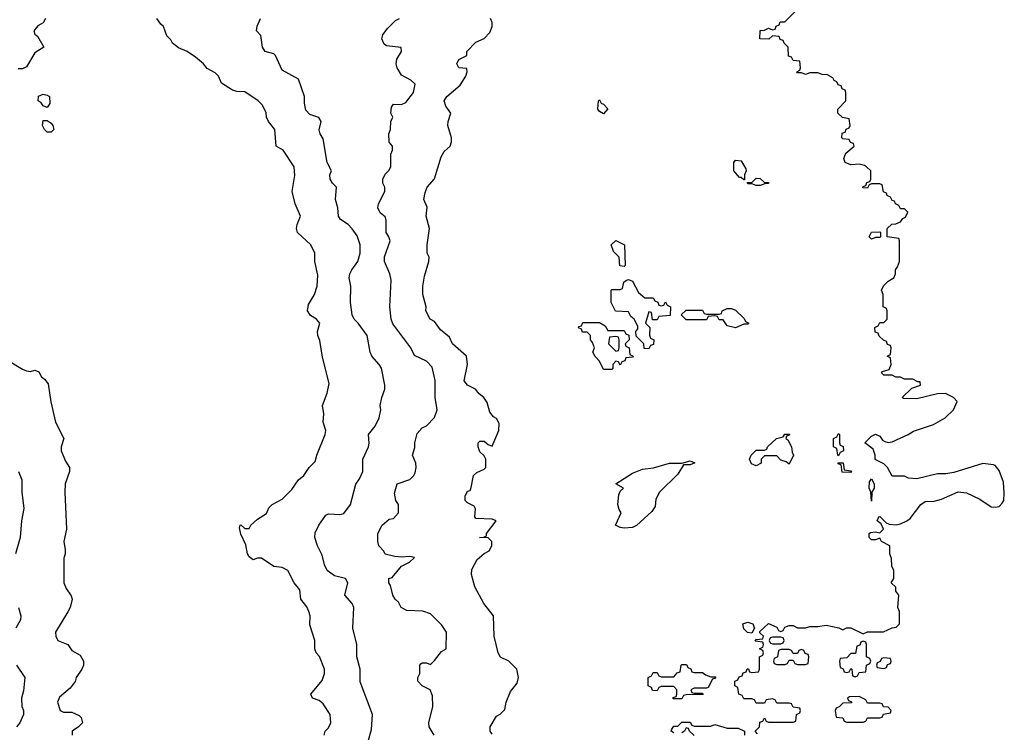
# Model space of a CAD drawing. Header units: inches. Extents: x 2601469 to 2753575, y 449403 to 582909.
# Tile 196 of 256: x 2643897 to 2648674, y 512464 to 515924. Entities that reach past the tile are written whole.
import ezdxf

# ---------------------------------------------------------------- set-up
doc = ezdxf.new("R2010")
doc.units = ezdxf.units.IN
doc.header["$MEASUREMENT"] = 0
doc.layers.add('C6541', color=7, linetype='Continuous')

msp = doc.modelspace()

# ---------------------------------------------------------------- linework, layer by layer
at = {"layer": 'C6541', "color": 4}
for points, elevation in [([(2647476.4, 512456.4), (2647466, 512470), (2647486, 512490), (2647487.3, 512512.7), (2647502, 512518), (2647510, 512534), (2647518, 512518), (2647530, 512514), (2647650, 512514), (2647662, 512518), (2647666, 512550), (2647682, 512558), (2647686, 512570), (2647682, 512582), (2647650, 512586), (2647642, 512602), (2647630, 512606), (2647570, 512606), (2647562, 512622), (2647550, 512626), (2647518, 512622), (2647510, 512606), (2647470, 512606), (2647462, 512622), (2647450, 512626), (2647410, 512626), (2647402, 512642), (2647386, 512650), (2647382, 512682), (2647366, 512690), (2647367.3, 512712.7), (2647382, 512718), (2647387.3, 512732.7), (2647402, 512738), (2647407.3, 512752.7), (2647422, 512758), (2647427.3, 512772.7), (2647432.7, 512772.7), (2647438, 512758), (2647450, 512754), (2647482, 512758), (2647486, 512770), (2647486, 512830), (2647502, 512838), (2647506, 512850), (2647502, 512862), (2647486, 512870), (2647502, 512878), (2647506, 512890), (2647502, 512902), (2647466, 512906), (2647470, 512914), (2647502, 512918), (2647506, 512930), (2647487.3, 512947.3), (2647487.3, 512952.7), (2647530, 512992), (2647570, 512974), (2647578, 512958), (2647590, 512954), (2647602, 512958), (2647610, 512974), (2647630, 512982), (2647650, 512982), (2647670, 512972), (2647710, 512972), (2647730, 512978), (2647770, 512978), (2647810, 512984.7), (2647871.1, 512971.1), (2647890, 512962), (2647908.9, 512971.1), (2647930, 512971.3), (2647990, 512942), (2648010, 512952), (2648088.4, 512951.6), (2648130, 512972), (2648150, 512974), (2648166, 512990), (2648166, 513050), (2648158, 513070), (2648162, 513130), (2648148.7, 513150), (2648148, 513168), (2648126, 513190), (2648138, 513210), (2648138, 513250), (2648128, 513270), (2648127.3, 513307.3), (2648118, 513330), (2648118, 513370), (2648078, 513390), (2648070, 513406), (2648050, 513398), (2648030, 513398), (2648018, 513410), (2648018, 513430), (2648025.6, 513434.4), (2648050, 513438), (2648070, 513432), (2648088, 513450), (2648076.4, 513476.4), (2648058, 513490), (2648066, 513510), (2648070, 513512), (2648101, 513481), (2648115.3, 513475.3), (2648150, 513470.6), (2648170, 513476.3), (2648202, 513490), (2648217.5, 513502.5), (2648268.7, 513570), (2648290, 513584.7), (2648333.6, 513586.4), (2648370, 513596), (2648450, 513631), (2648490, 513626), (2648555.9, 513595.9), (2648610, 513558.8), (2648630, 513556.3), (2648650, 513560.7), (2648663.9, 513576.1), (2648671.8, 513590), (2648674.2, 513625.8), (2648670, 513678), (2648650, 513735.3), (2648630, 513759), (2648622, 513762), (2648570, 513769), (2648430, 513725.2), (2648390, 513719), (2648350, 513719), (2648250, 513695.3), (2648210, 513698), (2648190, 513708), (2648130, 513708), (2648108, 513750), (2648090, 513768), (2648048, 513788), (2648048, 513810), (2648038, 513838), (2647998, 513870), (2648030, 513902), (2648050, 513912), (2648070, 513902), (2648082.8, 513882.8), (2648095.3, 513875.3), (2648110, 513871), (2648130, 513874.8), (2648208, 513910), (2648233.2, 513926.8), (2648330, 513958.8), (2648388, 513990), (2648428, 514030), (2648446, 514070), (2648428, 514090), (2648389.3, 514109.3), (2648350, 514106.6), (2648250, 514082.9), (2648185.2, 514085.2), (2648178, 514090), (2648225.2, 514134.8), (2648268, 514150), (2648266, 514166), (2648254, 514166), (2648230, 514178), (2648190, 514178), (2648170, 514188), (2648148, 514188), (2648130, 514198), (2648090, 514198), (2648078, 514210), (2648084, 514216), (2648115.3, 514224.7), (2648126, 514250), (2648122, 514282), (2648106, 514290), (2648122, 514298), (2648126, 514330), (2648122, 514342), (2648107.3, 514347.3), (2648102, 514362), (2648087.3, 514367.3), (2648067.3, 514387.3), (2648062, 514402), (2648047.3, 514407.3), (2648046, 514430), (2648062, 514438), (2648070, 514454), (2648090, 514454), (2648106, 514470), (2648106, 514510), (2648102, 514522), (2648086, 514530), (2648086, 514590), (2648078, 514610), (2648088, 514632), (2648110, 514654), (2648138, 514670), (2648146, 514690), (2648146, 514710), (2648156.4, 514723.6), (2648166, 514750), (2648166, 514850), (2648162, 514862), (2648106, 514870), (2648106, 514910), (2648128.4, 514931.6), (2648147.3, 514932.7), (2648170, 514942), (2648182, 514958), (2648194.6, 514965.4), (2648206, 514990), (2648190, 515006), (2648170, 515006), (2648162, 515022), (2648146, 515030), (2648142, 515042), (2648130, 515046), (2648122, 515062), (2648106, 515070), (2648102, 515082), (2648087.3, 515087.3), (2648082, 515122), (2648070, 515126), (2648030, 515126), (2648018, 515122), (2648010, 515106), (2647987.3, 515107.3), (2647990, 515114), (2648002, 515118), (2648007.3, 515132.7), (2648022, 515138), (2648026, 515150), (2648026, 515190), (2648006, 515210), (2647996.4, 515216.4), (2647970, 515222), (2647930, 515219), (2647902, 515230), (2647895.3, 515250), (2647904.7, 515275.3), (2647946, 515310), (2647942, 515322), (2647927.3, 515327.3), (2647922, 515342), (2647890, 515346), (2647886, 515350), (2647887.3, 515372.7), (2647902, 515378), (2647907.3, 515392.7), (2647922, 515398), (2647926, 515410), (2647922, 515442), (2647888.4, 515448.4), (2647866, 515470), (2647866, 515490), (2647906, 515530), (2647906, 515570), (2647902, 515582), (2647887.3, 515587.3), (2647882, 515602), (2647867.3, 515607.3), (2647862, 515622), (2647848, 515628), (2647842, 515642), (2647816.4, 515656.4), (2647790, 515658), (2647770, 515666), (2647730, 515666), (2647710, 515658), (2647690, 515666), (2647670, 515666), (2647668, 515670), (2647682, 515678), (2647686, 515690), (2647682, 515722), (2647650, 515726), (2647642, 515742), (2647627.3, 515747.3), (2647626, 515790), (2647606, 515810), (2647602, 515822), (2647587.3, 515827.3), (2647582, 515842), (2647550, 515846), (2647531.6, 515828.4), (2647488, 515830), (2647489, 515871), (2647510, 515872), (2647530, 515882), (2647550, 515874), (2647562, 515878), (2647568, 515892), (2647582, 515898), (2647587.3, 515912.7), (2647610, 515914), (2647670, 515974)], 16), ([(2644022, 515930), (2644011, 515909), (2643985.4, 515894.6), (2643964.7, 515870), (2643970, 515854), (2643983.6, 515843.6), (2644014, 515790), (2643970, 515762), (2643930, 515694), (2643910, 515685.2), (2643890, 515685.2)], 36), ([(2645374, 512450), (2645379, 512470), (2645394.5, 512485.5), (2645406, 512510), (2645402.7, 512550), (2645370, 512602), (2645350, 512618), (2645318, 512630), (2645309, 512650), (2645363.7, 512716.3), (2645376, 512750), (2645376, 512770), (2645352.3, 512832.3), (2645335.3, 512850), (2645328.7, 512870), (2645329, 512910), (2645305.2, 512985.2), (2645306, 513030), (2645299.3, 513050), (2645290, 513074), (2645261.2, 513110), (2645256.5, 513156.5), (2645229, 513190), (2645198, 513250), (2645170, 513264), (2645129.2, 513269.2), (2645070, 513308.7), (2645050, 513309), (2645030, 513301.2), (2645010, 513315.3), (2645002.7, 513330), (2644993.6, 513373.6), (2644970, 513426), (2644963.1, 513456.9), (2644966, 513470), (2644970, 513471.3), (2644990, 513454), (2645010, 513454), (2645018, 513470), (2645050, 513498), (2645094, 513526), (2645106.3, 513553.7), (2645122, 513570), (2645170, 513596), (2645217.5, 513642.5), (2645249, 513690), (2645275.3, 513710), (2645302, 513750), (2645330, 513778), (2645338.4, 513810), (2645379.3, 513910), (2645382.7, 513930), (2645369.4, 513970), (2645373.2, 514010), (2645366, 514050), (2645389.3, 514110), (2645398, 514158), (2645365.4, 514285.4), (2645353.6, 514366.4), (2645342.7, 514390), (2645342, 514410), (2645353.2, 514450), (2645337.2, 514470), (2645308, 514488), (2645292.7, 514510), (2645298.9, 514541.1), (2645326.6, 514590), (2645339.5, 514630), (2645343.2, 514683.2), (2645329.3, 514750), (2645329.3, 514790), (2645309.3, 514830), (2645245.2, 514890), (2645239.3, 514910), (2645242.7, 514930), (2645259.3, 514970), (2645234, 515030), (2645219, 515090), (2645232.5, 515167.5), (2645229.3, 515210), (2645175.3, 515290), (2645142, 515310), (2645135.3, 515390), (2645104, 515430), (2645094, 515450), (2645092.5, 515472.5), (2645074, 515510), (2645054, 515530), (2644990, 515573.2), (2644950, 515575.3), (2644930, 515582), (2644875.3, 515615.3), (2644862, 515650), (2644845.6, 515665.6), (2644807.2, 515687.2), (2644788.7, 515710), (2644750, 515742), (2644710, 515768.7), (2644666.8, 515786.8), (2644638, 515810), (2644630, 515826), (2644610, 515846), (2644595.3, 515890), (2644581.2, 515901.2), (2644562, 515930)], 36), ([(2645590, 512426), (2645603.1, 512476.9), (2645608.7, 512550), (2645548.9, 512708.9), (2645549.2, 512770), (2645532.7, 512830), (2645532.7, 512890), (2645514, 512970), (2645518, 513070), (2645509.5, 513089.5), (2645474, 513130), (2645489, 513190), (2645478, 513210), (2645423.6, 513223.6), (2645389, 513250), (2645376.5, 513276.5), (2645364.7, 513324.7), (2645342, 513370), (2645329, 513410), (2645330, 513432), (2645349, 513470), (2645382, 513518), (2645394.6, 513525.4), (2645450, 513521), (2645470, 513526), (2645502, 513570), (2645528.4, 513668.4), (2645546, 513694), (2645561.2, 513730), (2645561.2, 513790), (2645589.2, 513850), (2645592.5, 513867.5), (2645589.5, 513910.5), (2645621.2, 513950), (2645641.2, 513990), (2645649, 514030), (2645645.2, 514050), (2645653.2, 514090), (2645669.2, 514130), (2645669.2, 514150), (2645651.9, 514231.9), (2645641.2, 514250), (2645605.2, 514290), (2645597.2, 514310), (2645582, 514390), (2645539, 514450), (2645519, 514470), (2645509.3, 514490), (2645502.7, 514550), (2645504, 514630), (2645495.3, 514670), (2645499, 514690), (2645509.2, 514710), (2645537.2, 514750), (2645549.3, 514790), (2645549.3, 514830), (2645534.2, 514874.2), (2645510, 514908.7), (2645490, 514928.7), (2645453.6, 514953.6), (2645444, 514970), (2645441.2, 515010), (2645429.2, 515050), (2645433.2, 515110), (2645414, 515130), (2645402.7, 515150), (2645400.9, 515170), (2645409.3, 515190), (2645389.4, 515230), (2645370, 515346), (2645354, 515370), (2645349.1, 515389.1), (2645359, 515430), (2645348.9, 515448.9), (2645304, 515464), (2645284.7, 515484.7), (2645278, 515518), (2645278, 515550), (2645250, 515635.3), (2645170, 515678), (2645138, 515750), (2645130, 515758), (2645088, 515770), (2645075.3, 515790), (2645067.3, 515847.3), (2645046, 515870), (2645048.4, 515891.6), (2645066, 515930)], 32), ([(2645908, 512450), (2645884, 512490), (2645881.2, 512510), (2645902, 512590), (2645900.4, 512640.4), (2645888, 512670), (2645850, 512689), (2645828.4, 512711.6), (2645828, 512730), (2645838, 512750), (2645838, 512790), (2645843.1, 512796.9), (2645850, 512802), (2645870, 512802), (2645890, 512794), (2645910, 512812), (2645943.1, 512856.9), (2645966, 512870), (2645968, 512950), (2645944.7, 512984.7), (2645890, 513039), (2645852.9, 513052.9), (2645775.3, 513055.3), (2645748, 513070), (2645735.3, 513095.3), (2645718, 513110), (2645708, 513130), (2645696.4, 513176.4), (2645688, 513190), (2645688, 513210), (2645704, 513216), (2645749.6, 513270.4), (2645788.7, 513290), (2645812.7, 513312.7), (2645790, 513318), (2645750, 513314), (2645717, 513317), (2645670, 513328.7), (2645663.1, 513343.1), (2645639, 513370), (2645634, 513390), (2645635.3, 513430), (2645655.3, 513470), (2645690, 513498), (2645710, 513502), (2645735.3, 513530), (2645735.3, 513570), (2645721.2, 513590), (2645715.3, 513624.7), (2645728.7, 513670), (2645790, 513691.3), (2645808.7, 513710), (2645815.5, 513724.5), (2645821.2, 513750), (2645819, 513770), (2645802, 513810), (2645813.6, 513846.4), (2645814, 513870), (2645825.6, 513914.4), (2645850, 513942), (2645870, 513952), (2645910, 513992), (2645922.7, 514030), (2645912.3, 514090), (2645912.5, 514172.5), (2645897.5, 514237.5), (2645870, 514265.2), (2645813.2, 514293.2), (2645794, 514330), (2645707.5, 514447.5), (2645699.3, 514470), (2645693.2, 514530), (2645698.6, 514658.6), (2645693.2, 514690), (2645666.6, 514750), (2645667.2, 514772.8), (2645694, 514850), (2645688.7, 514870), (2645675.3, 514890), (2645675.3, 514950), (2645670, 514966), (2645646.3, 514986.3), (2645634, 515010), (2645637.2, 515030), (2645668.7, 515090), (2645668, 515110), (2645658, 515130), (2645658, 515150), (2645670, 515174), (2645688.4, 515191.6), (2645698, 515210), (2645698, 515270), (2645706, 515290), (2645706, 515310), (2645688.9, 515328.9), (2645688, 515370), (2645695.3, 515390), (2645698, 515430), (2645708, 515450), (2645698, 515470), (2645700.4, 515499.6), (2645710, 515514), (2645750, 515511.3), (2645770, 515522), (2645808, 515570), (2645815.3, 515610), (2645795.3, 515630), (2645750, 515655.1), (2645727.6, 515690), (2645723.6, 515710), (2645727.5, 515732.5), (2645749, 515770), (2645748.4, 515788.4), (2645675.9, 515795.9), (2645664.9, 515804.9), (2645654, 515830), (2645659.6, 515850), (2645680.3, 515879.7), (2645720.1, 515919.9), (2645739, 515930)], 28), ([(2646190, 512455.3), (2646179, 512470), (2646179, 512490), (2646210, 512542), (2646228.4, 512551.6), (2646250, 512574), (2646258, 512610), (2646278, 512662), (2646310, 512702), (2646317.2, 512730), (2646308.7, 512770), (2646270, 512808.7), (2646229.4, 512829.4), (2646219, 512850), (2646199, 512930), (2646195.3, 513030), (2646149.5, 513089.5), (2646105.2, 513170), (2646088.7, 513230), (2646090, 513254), (2646116.4, 513303.6), (2646150, 513332), (2646174.6, 513345.4), (2646188, 513370), (2646188, 513390), (2646170, 513408), (2646128, 513410), (2646148.7, 513411.3), (2646162, 513418), (2646162, 513430), (2646208.7, 513490), (2646190, 513498), (2646110, 513502), (2646105.2, 513510), (2646109, 513549), (2646102, 513562), (2646070, 513578), (2646058, 513590), (2646058, 513610), (2646070, 513634), (2646082, 513638), (2646088, 513652), (2646098, 513710), (2646114.6, 513725.4), (2646150, 513742), (2646158, 513750), (2646158, 513790), (2646150, 513806), (2646130, 513826), (2646122, 513850), (2646122, 513870), (2646130, 513878), (2646150, 513878), (2646170, 513862), (2646190, 513854), (2646222, 513930), (2646223.1, 513963.1), (2646210, 513988), (2646196.4, 513996.4), (2646178, 514018), (2646164.7, 514064.7), (2646149.3, 514089.3), (2646126.8, 514106.8), (2646108.7, 514130), (2646069, 514150), (2646053.2, 514170), (2646069.2, 514250), (2646064, 514290), (2645997.2, 514350), (2645982, 514382), (2645938.6, 514418.6), (2645910, 514458), (2645888, 514470), (2645868, 514510), (2645868.7, 514530), (2645853.2, 514590), (2645852.7, 514630), (2645860.9, 514679.1), (2645882, 514750), (2645884, 514770), (2645874, 514790), (2645874, 514830), (2645885.2, 514910), (2645869, 514970), (2645873.6, 515013.6), (2645858, 515050), (2645864, 515084), (2645873.2, 515110), (2645909.5, 515150.5), (2645942, 515258), (2645956.5, 515283.5), (2645985.2, 515310), (2645992.3, 515330), (2645992.7, 515350), (2645974.5, 515410), (2645976, 515430), (2645988.7, 515470), (2645964.1, 515504.1), (2645957.2, 515530), (2645970, 515551.3), (2646034.6, 515605.4), (2646062, 515650), (2646068, 515670), (2646066, 515686), (2646028, 515690), (2646018, 515710), (2646028, 515730), (2646066, 515750), (2646066, 515770), (2646110, 515814), (2646150, 515832), (2646178, 515862), (2646188.7, 515890), (2646188.7, 515910), (2646182, 515930)], 24), ([(2643833.2, 514273.2), (2643910, 514226.8), (2643930, 514218.8), (2643950, 514216), (2643970, 514222), (2643990, 514214), (2644002, 514190), (2644018, 514178), (2644035.3, 514155.3), (2644048.3, 514068.3), (2644071, 513970), (2644111, 513890), (2644098.8, 513850), (2644098.8, 513830), (2644119.8, 513779.8), (2644138, 513750), (2644138, 513730), (2644118, 513670), (2644116, 513630), (2644124.7, 513450), (2644111.3, 513390), (2644118, 513350), (2644118, 513330), (2644111.3, 513310), (2644111.3, 513190), (2644122, 513162), (2644146.4, 513126.4), (2644151, 513110), (2644141, 513070), (2644130.7, 513049.3), (2644071.3, 512950), (2644071.6, 512931.6), (2644082, 512910), (2644130, 512891), (2644150, 512862), (2644190, 512838), (2644206, 512810), (2644206, 512790), (2644198, 512770), (2644171, 512730), (2644166, 512710), (2644141.1, 512678.9), (2644090, 512634), (2644081, 512610), (2644094, 512570), (2644110, 512562), (2644150, 512562), (2644185.4, 512545.4), (2644195.3, 512535.3), (2644202, 512510), (2644182, 512490), (2644152, 512470), (2644151.3, 512450)], 36), ([(2643891, 513730), (2643907.3, 513690), (2643906.8, 513630), (2643917.3, 513550), (2643906, 513490), (2643898.8, 513410), (2643876, 513330)], 32), ([(2643890.7, 513070.7), (2643902.8, 513030), (2643901, 513010), (2643878, 512970)], 32), ([(2643882, 512790), (2643922, 512730), (2643915.3, 512664.7), (2643906, 512630), (2643906.8, 512590), (2643914.8, 512570), (2643914.8, 512550), (2643898, 512510), (2643882, 512490)], 32), ([(2647070, 512462), (2647058, 512470), (2647060.4, 512479.6), (2647070, 512494), (2647090, 512494), (2647110, 512514), (2647150, 512514), (2647158, 512498), (2647170, 512494), (2647250, 512494), (2647270, 512502), (2647330, 512484.7), (2647383.6, 512483.6), (2647414, 512470), (2647414, 512450)], 16), ([(2647170, 512448), (2647146, 512470), (2647142, 512482), (2647130, 512486), (2647122, 512470), (2647110, 512462)], 16)]:
    msp.add_lwpolyline(points, dxfattribs=dict(at, elevation=elevation))
for points, elevation in [([(2644030, 515498), (2644010, 515506), (2644000.4, 515520.4), (2643986, 515530), (2643987.3, 515552.7), (2644010, 515562), (2644030, 515558), (2644042, 515550), (2644043.6, 515516.4)], 36), ([(2646730, 515466), (2646710, 515478), (2646702, 515490), (2646706, 515530), (2646710, 515534), (2646718, 515518), (2646730, 515514), (2646751.1, 515491.1)], 16), ([(2644030, 515378), (2644018, 515390), (2644008, 515410), (2644010, 515434), (2644030, 515434), (2644050, 515422), (2644058, 515410), (2644062, 515390), (2644050, 515378)], 36), ([(2647410, 515146), (2647398, 515158), (2647390, 515158), (2647362, 515190), (2647362, 515230), (2647370, 515242), (2647398, 515238), (2647419.6, 515199.6), (2647422, 515190), (2647414, 515170), (2647414, 515146)], 16), ([(2647510, 515134), (2647530, 515134), (2647530, 515128), (2647512.7, 515127.3), (2647490, 515118), (2647470, 515118), (2647450, 515126), (2647430, 515126), (2647426, 515134), (2647450, 515134), (2647470, 515154), (2647490, 515152)], 16), ([(2648030, 514858), (2648018, 514870), (2648030, 514891.3), (2648070, 514894), (2648074, 514890), (2648074, 514870), (2648070, 514866), (2648050, 514866)], 16), ([(2646830, 514726), (2646808.4, 514728.4), (2646806, 514770), (2646778, 514798), (2646766, 514830), (2646788.9, 514851.1), (2646831.3, 514830), (2646834, 514730)], 16), ([(2646930, 514574), (2646970, 514574), (2646978, 514558), (2646992.7, 514552.7), (2646998, 514538), (2647010, 514534), (2647022, 514538), (2647030, 514554), (2647038, 514538), (2647054, 514530), (2647052.7, 514487.3), (2646998, 514482), (2646990, 514466), (2646967.3, 514467.3), (2646962, 514502), (2646950, 514506), (2646934, 514450), (2646954, 514430), (2646952.7, 514392.7), (2646958, 514378), (2646974, 514370), (2646972.7, 514347.3), (2646958, 514342), (2646950, 514326), (2646927.3, 514327.3), (2646926, 514350), (2646887.3, 514387.3), (2646886, 514410), (2646896.4, 514423.6), (2646896.4, 514436.4), (2646878, 514470), (2646862, 514482), (2646850, 514506), (2646788.4, 514508.4), (2646766, 514550), (2646766, 514610), (2646770, 514614), (2646810, 514614), (2646822, 514618), (2646828, 514650), (2646840.4, 514659.6), (2646850, 514662), (2646870, 514654), (2646899.6, 514599.6)], 16), ([(2647370, 514428), (2647330, 514438), (2647310, 514466), (2647290, 514466), (2647282, 514482), (2647270, 514486), (2647238, 514482), (2647230, 514466), (2647130, 514466), (2647106, 514490), (2647130, 514514), (2647210, 514514), (2647218, 514498), (2647230, 514494), (2647290, 514494), (2647302, 514498), (2647306, 514510), (2647330, 514522), (2647350, 514522), (2647370, 514514), (2647412.7, 514472.7), (2647418, 514458), (2647434, 514450), (2647430, 514446), (2647410, 514446)], 16), ([(2646750, 514414), (2646830, 514414), (2646838, 514398), (2646852.7, 514392.7), (2646854, 514370), (2646834, 514350), (2646838, 514338), (2646854, 514330), (2646858, 514298), (2646874, 514290), (2646870, 514286), (2646838, 514282), (2646832.7, 514267.3), (2646818, 514262), (2646810, 514246), (2646802, 514262), (2646790, 514266), (2646774, 514250), (2646774, 514230), (2646770, 514226), (2646730, 514226), (2646710, 514266), (2646688.4, 514288.4), (2646678, 514310), (2646686, 514330), (2646676.4, 514356.4), (2646666, 514370), (2646666, 514390), (2646650, 514406), (2646627.3, 514407.3), (2646622, 514422), (2646608.4, 514428.4), (2646610, 514434), (2646622, 514438), (2646630, 514454), (2646710, 514454), (2646736.9, 514436.9)], 16), ([(2646790, 514386), (2646758, 514382), (2646754, 514350), (2646790, 514314), (2646802, 514318), (2646806, 514330), (2646806, 514370), (2646802, 514382)], 16), ([(2647630, 513766), (2647616.4, 513776.4), (2647590, 513786), (2647570, 513806), (2647510, 513806), (2647494, 513790), (2647494, 513770), (2647470, 513758), (2647448, 513768), (2647438, 513790), (2647446, 513810), (2647470, 513834), (2647510, 513834), (2647522, 513838), (2647526, 513850), (2647569.4, 513890.6), (2647602, 513898), (2647610, 513911.3), (2647632, 513912), (2647630, 513906), (2647618, 513902), (2647614, 513890), (2647623.6, 513883.6), (2647642, 513850), (2647644.7, 513824.7), (2647652, 513810)], 16), ([(2647870, 513806), (2647866, 513810), (2647862, 513842), (2647846, 513850), (2647846, 513890), (2647862, 513898), (2647870, 513914), (2647874, 513910), (2647874, 513870), (2647878, 513858), (2647891.6, 513851.6), (2647894, 513830), (2647878, 513822)], 16), ([(2646830, 513455.3), (2646810, 513458), (2646788, 513470), (2646815.3, 513530), (2646805.6, 513545.6), (2646799, 513570), (2646803.1, 513616.9), (2646810, 513634), (2646826, 513650), (2646788.7, 513670), (2646870, 513722.8), (2646918.6, 513741.4), (2646972.3, 513747.7), (2647050, 513770.5), (2647109.1, 513770.9), (2647150, 513782), (2647172.7, 513772.7), (2647150, 513762), (2647118, 513762), (2647090, 513718), (2647002, 513630), (2646983.6, 513596.4), (2646979.6, 513560.4), (2646963.6, 513536.4), (2646890, 513468), (2646870, 513458)], 16), ([(2647930, 513726), (2647887.3, 513727.3), (2647882, 513762), (2647867.3, 513767.3), (2647867.3, 513772.7), (2647892.7, 513772.7), (2647898, 513738), (2647930, 513734), (2647934, 513730)], 16), ([(2648030, 513586), (2648026, 513630), (2648018, 513650), (2648020.4, 513679.6), (2648030, 513694), (2648042, 513670), (2648042, 513650), (2648032, 513630)], 16), ([(2647450, 512946), (2647428.4, 512948.4), (2647410, 512966), (2647406, 512990), (2647430, 512998), (2647454, 512990), (2647462, 512970)], 16), ([(2647590, 512926), (2647550, 512926), (2647538, 512922), (2647534, 512910), (2647538, 512898), (2647550, 512894), (2647590, 512894), (2647602, 512898), (2647606, 512910), (2647602, 512922)], 16), ([(2647990, 512906), (2647978, 512902), (2647972.7, 512887.3), (2647958, 512882), (2647952.7, 512847.3), (2647930, 512846), (2647910, 512826), (2647878, 512822), (2647874, 512810), (2647878, 512778), (2647892, 512772), (2647898, 512758), (2647910, 512754), (2647922, 512758), (2647930, 512774), (2647934, 512770), (2647938, 512738), (2647950, 512734), (2647962, 512738), (2647970, 512754), (2648002, 512758), (2648006, 512790), (2648022, 512798), (2648026, 512810), (2648022, 512822), (2648006, 512830), (2648006, 512890), (2648002, 512902)], 16), ([(2647690, 512866), (2647678, 512862), (2647670, 512846), (2647650, 512846), (2647642, 512862), (2647630, 512866), (2647590, 512866), (2647578, 512862), (2647574, 512830), (2647558, 512822), (2647554, 512810), (2647558, 512798), (2647570, 512794), (2647610, 512794), (2647622, 512798), (2647630, 512814), (2647650, 512814), (2647658, 512798), (2647670, 512794), (2647710, 512794), (2647722, 512798), (2647726, 512830), (2647722, 512842), (2647707.3, 512847.3), (2647702, 512862)], 16), ([(2648090, 512826), (2648078, 512822), (2648072.7, 512807.3), (2648058, 512802), (2648054, 512790), (2648058, 512778), (2648090, 512774), (2648102, 512778), (2648107.3, 512792.7), (2648122, 512798), (2648126, 512810), (2648122, 512822)], 16), ([(2647170, 512754), (2647210, 512754), (2647223.6, 512743.6), (2647250, 512734), (2647272.7, 512732.7), (2647272.7, 512727.3), (2647258, 512722), (2647238, 512682), (2647230, 512678), (2647170, 512678), (2647154, 512670), (2647158, 512658), (2647170, 512654), (2647210, 512654), (2647212.7, 512647.3), (2647130, 512646), (2647118, 512642), (2647110, 512626), (2647067.3, 512627.3), (2647067.3, 512632.7), (2647082, 512638), (2647086, 512650), (2647086, 512670), (2647070, 512686), (2647010, 512686), (2646998, 512682), (2646990, 512666), (2646967.3, 512667.3), (2646962, 512682), (2646946, 512690), (2646946, 512730), (2646962, 512738), (2646970, 512754), (2646990, 512754), (2646998, 512738), (2647010, 512734), (2647070, 512734), (2647087.3, 512752.7), (2647102, 512758), (2647106, 512790), (2647110, 512794), (2647132.7, 512792.7), (2647138, 512778), (2647152.7, 512772.7), (2647158, 512758)], 16), ([(2647970, 512638), (2647923.6, 512636.4), (2647914, 512630), (2647918, 512618), (2647932.7, 512612.7), (2647932.7, 512607.3), (2647890, 512606), (2647872.7, 512587.3), (2647858, 512582), (2647854, 512570), (2647858, 512538), (2647890, 512534), (2647898, 512518), (2647910, 512514), (2647990, 512514), (2648002, 512518), (2648010, 512534), (2648070, 512534), (2648082, 512538), (2648087.3, 512552.7), (2648122, 512558), (2648126, 512570), (2648110, 512586), (2648087.3, 512587.3), (2648082, 512602), (2648070, 512606), (2648010, 512606), (2648002, 512622)], 16)]:
    msp.add_lwpolyline(points, close=True, dxfattribs=dict(at, elevation=elevation))

doc.saveas('drawing.dxf')
